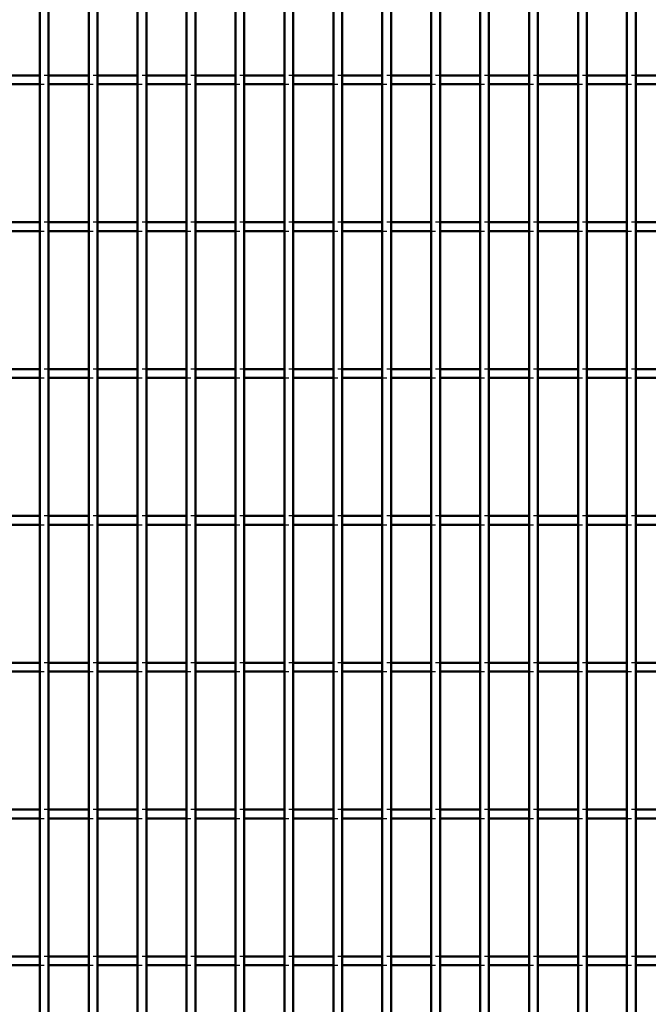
# Model space of a CAD drawing. Header units: millimetres. Extents: x -746 to 505, y -500 to 878.
# Tile 10 of 24: x -172 to -29, y -276 to -53. Entities that reach past the tile are written whole.
import ezdxf

# ---------------------------------------------------------------- set-up
doc = ezdxf.new("R2010")
doc.units = ezdxf.units.MM
doc.linetypes.add('Dashed', pattern=[2, 1, -1])
doc.layers.add('AM_0', color=7, linetype='Continuous', lineweight=50)
doc.layers.add('AM_9', color=6, linetype='Dashed', lineweight=25)

# ---------------------------------------------------------------- blocks, each defined once
blk = doc.blocks.new('23_v0n9x8qpa06clcdmg9n44ebll________0_in_LPP230331121180010003500_4')
at = {"layer": 'AM_0'}
for p, q in [((-167.65, -498), (-167.65, 498)), ((-165.65, -498), (-165.65, 498))]:
    blk.add_line(p, q, dxfattribs=at)
blk = doc.blocks.new('24_1bwao8zj2kqlcmgeh3zmcl37b________0_in_LPP230331121180010003500_4')
at = {"layer": 'AM_0'}
for p, q in [((-156.54, -498), (-156.54, 498)), ((-154.54, -498), (-154.54, 498))]:
    blk.add_line(p, q, dxfattribs=at)
blk = doc.blocks.new('25_7muuj0tbkk9f8rujmjm9auu7i________0_in_LPP230331121180010003500_4')
at = {"layer": 'AM_0'}
for p, q in [((-145.43, -498), (-145.43, 498)), ((-143.43, -498), (-143.43, 498))]:
    blk.add_line(p, q, dxfattribs=at)
blk = doc.blocks.new('26_4fnzrtdd60jr88z5jassbxpzv________0_in_LPP230331121180010003500_4')
at = {"layer": 'AM_0'}
for p, q in [((-134.32, -498), (-134.32, 498)), ((-132.32, -498), (-132.32, 498))]:
    blk.add_line(p, q, dxfattribs=at)
blk = doc.blocks.new('27_vs22tih1j0gx5x04h0cqyf1xf________0_in_LPP230331121180010003500_4')
at = {"layer": 'AM_0'}
for p, q in [((-123.21, -498), (-123.21, 498)), ((-121.21, -498), (-121.21, 498))]:
    blk.add_line(p, q, dxfattribs=at)
blk = doc.blocks.new('28_lbj67ry48nq4a3ehnerg44g0m________0_in_LPP230331121180010003500_4')
at = {"layer": 'AM_0'}
for p, q in [((-112.1, -498), (-112.1, 498)), ((-110.1, -498), (-110.1, 498))]:
    blk.add_line(p, q, dxfattribs=at)
blk = doc.blocks.new('29_kxx4i3z6i8zof6lyngwjlu8zl________0_in_LPP230331121180010003500_4')
at = {"layer": 'AM_0'}
for p, q in [((-100.99, -498), (-100.99, 498)), ((-98.99, -498), (-98.99, 498))]:
    blk.add_line(p, q, dxfattribs=at)
blk = doc.blocks.new('30_q0zhbcdd8n38w566ro5imb1xc________0_in_LPP230331121180010003500_4')
at = {"layer": 'AM_0'}
for p, q in [((-89.88, -498), (-89.88, 498)), ((-87.88, -498), (-87.88, 498))]:
    blk.add_line(p, q, dxfattribs=at)
blk = doc.blocks.new('31_9wcpzikfh83u4029havznbcnu________0_in_LPP230331121180010003500_4')
at = {"layer": 'AM_0'}
for p, q in [((-78.77, -498), (-78.77, 498)), ((-76.77, -498), (-76.77, 498))]:
    blk.add_line(p, q, dxfattribs=at)
blk = doc.blocks.new('32_rld2lbol77ykbjkc0pcma8qyz________0_in_LPP230331121180010003500_4')
at = {"layer": 'AM_0'}
for p, q in [((-67.66, -498), (-67.66, 498)), ((-65.66, -498), (-65.66, 498))]:
    blk.add_line(p, q, dxfattribs=at)
blk = doc.blocks.new('33_1wzlkf6uu0fgy48qv33m6u32i________0_in_LPP230331121180010003500_4')
at = {"layer": 'AM_0'}
for p, q in [((-56.55, -498), (-56.55, 498)), ((-54.55, -498), (-54.55, 498))]:
    blk.add_line(p, q, dxfattribs=at)
blk = doc.blocks.new('34_jeb3ey634h5ninh3o4rdz4hho________0_in_LPP230331121180010003500_4')
at = {"layer": 'AM_0'}
for p, q in [((-45.44, -498), (-45.44, 498)), ((-43.44, -498), (-43.44, 498))]:
    blk.add_line(p, q, dxfattribs=at)
blk = doc.blocks.new('35_kuzfzbfe6locnkoanh2wbldip________0_in_LPP230331121180010003500_4')
at = {"layer": 'AM_0'}
for p, q in [((-34.33, -498), (-34.33, 498)), ((-32.33, -498), (-32.33, 498))]:
    blk.add_line(p, q, dxfattribs=at)
blk = doc.blocks.new('81_i5s9ajay4qd184yh0ta9qx9jm________0_in_LPP230331121180010003500_4')
at = {"layer": 'AM_0'}
for p, q in [((-167.65, -265.64), (-176.76, -265.64)), ((-167.65, -265.64), (-167.65, -267.64)), ((-165.65, -267.64), (-165.65, -265.64)), ((-156.54, -265.64), (-165.65, -265.64)), ((-156.54, -265.64), (-156.54, -267.64)), ((-145.43, -265.64), (-154.54, -265.64)), ((-154.54, -267.64), (-154.54, -265.64)), ((-145.43, -265.64), (-145.43, -267.64)), ((-134.32, -265.64), (-143.43, -265.64)), ((-143.43, -267.64), (-143.43, -265.64)), ((-134.32, -265.64), (-134.32, -267.64)), ((-123.21, -265.64), (-132.32, -265.64)), ((-132.32, -267.64), (-132.32, -265.64)), ((-123.21, -265.64), (-123.21, -267.64)), ((-112.1, -265.64), (-121.21, -265.64)), ((-121.21, -267.64), (-121.21, -265.64)), ((-112.1, -265.64), (-112.1, -267.64)), ((-100.99, -265.64), (-110.1, -265.64)), ((-110.1, -267.64), (-110.1, -265.64)), ((-100.99, -265.64), (-100.99, -267.64)), ((-98.99, -267.64), (-98.99, -265.64)), ((-89.88, -265.64), (-98.99, -265.64)), ((-89.88, -265.64), (-89.88, -267.64)), ((-78.77, -265.64), (-87.88, -265.64)), ((-87.88, -267.64), (-87.88, -265.64)), ((-78.77, -265.64), (-78.77, -267.64)), ((-67.66, -265.64), (-76.77, -265.64)), ((-76.77, -267.64), (-76.77, -265.64)), ((-67.66, -265.64), (-67.66, -267.64)), ((-56.55, -265.64), (-65.66, -265.64)), ((-65.66, -267.64), (-65.66, -265.64)), ((-56.55, -265.64), (-56.55, -267.64)), ((-45.44, -265.64), (-54.55, -265.64)), ((-54.55, -267.64), (-54.55, -265.64)), ((-45.44, -265.64), (-45.44, -267.64)), ((-34.33, -265.64), (-43.44, -265.64)), ((-43.44, -267.64), (-43.44, -265.64)), ((-34.33, -265.64), (-34.33, -267.64)), ((-32.33, -267.64), (-32.33, -265.64)), ((-23.22, -265.64), (-32.33, -265.64)), ((-167.65, -267.64), (-176.76, -267.64)), ((-156.54, -267.64), (-165.65, -267.64)), ((-145.43, -267.64), (-154.54, -267.64)), ((-134.32, -267.64), (-143.43, -267.64)), ((-123.21, -267.64), (-132.32, -267.64)), ((-112.1, -267.64), (-121.21, -267.64)), ((-100.99, -267.64), (-110.1, -267.64)), ((-89.88, -267.64), (-98.99, -267.64)), ((-78.77, -267.64), (-87.88, -267.64)), ((-67.66, -267.64), (-76.77, -267.64)), ((-56.55, -267.64), (-65.66, -267.64)), ((-45.44, -267.64), (-54.55, -267.64)), ((-34.33, -267.64), (-43.44, -267.64)), ((-23.22, -267.64), (-32.33, -267.64))]:
    blk.add_line(p, q, dxfattribs=at)
at = {"layer": 'AM_9'}
for p, q in [((-165.65, -265.64), (-167.65, -265.64)), ((-154.54, -265.64), (-156.54, -265.64)), ((-143.43, -265.64), (-145.43, -265.64)), ((-132.32, -265.64), (-134.32, -265.64)), ((-121.21, -265.64), (-123.21, -265.64)), ((-110.1, -265.64), (-112.1, -265.64)), ((-98.99, -265.64), (-100.99, -265.64)), ((-87.88, -265.64), (-89.88, -265.64)), ((-76.77, -265.64), (-78.77, -265.64)), ((-65.66, -265.64), (-67.66, -265.64)), ((-54.55, -265.64), (-56.55, -265.64)), ((-43.44, -265.64), (-45.44, -265.64)), ((-32.33, -265.64), (-34.33, -265.64)), ((-167.65, -267.64), (-165.65, -267.64)), ((-156.54, -267.64), (-154.54, -267.64)), ((-145.43, -267.64), (-143.43, -267.64)), ((-134.32, -267.64), (-132.32, -267.64)), ((-123.21, -267.64), (-121.21, -267.64)), ((-112.1, -267.64), (-110.1, -267.64)), ((-100.99, -267.64), (-98.99, -267.64)), ((-89.88, -267.64), (-87.88, -267.64)), ((-78.77, -267.64), (-76.77, -267.64)), ((-67.66, -267.64), (-65.66, -267.64)), ((-56.55, -267.64), (-54.55, -267.64)), ((-45.44, -267.64), (-43.44, -267.64)), ((-34.33, -267.64), (-32.33, -267.64))]:
    blk.add_line(p, q, dxfattribs=at)
blk = doc.blocks.new('82_jt78zbs4c4e8we8l12jclx97d________0_in_LPP230331121180010003500_4')
at = {"layer": 'AM_0'}
for p, q in [((-167.65, -232.31), (-176.76, -232.31)), ((-167.65, -232.31), (-167.65, -234.31)), ((-165.65, -234.31), (-165.65, -232.31)), ((-156.54, -232.31), (-165.65, -232.31)), ((-156.54, -232.31), (-156.54, -234.31)), ((-145.43, -232.31), (-154.54, -232.31)), ((-154.54, -234.31), (-154.54, -232.31)), ((-145.43, -232.31), (-145.43, -234.31)), ((-134.32, -232.31), (-143.43, -232.31)), ((-143.43, -234.31), (-143.43, -232.31)), ((-134.32, -232.31), (-134.32, -234.31)), ((-123.21, -232.31), (-132.32, -232.31)), ((-132.32, -234.31), (-132.32, -232.31)), ((-123.21, -232.31), (-123.21, -234.31)), ((-112.1, -232.31), (-121.21, -232.31)), ((-121.21, -234.31), (-121.21, -232.31)), ((-112.1, -232.31), (-112.1, -234.31)), ((-100.99, -232.31), (-110.1, -232.31)), ((-110.1, -234.31), (-110.1, -232.31)), ((-100.99, -232.31), (-100.99, -234.31)), ((-98.99, -234.31), (-98.99, -232.31)), ((-89.88, -232.31), (-98.99, -232.31)), ((-89.88, -232.31), (-89.88, -234.31)), ((-78.77, -232.31), (-87.88, -232.31)), ((-87.88, -234.31), (-87.88, -232.31)), ((-78.77, -232.31), (-78.77, -234.31)), ((-67.66, -232.31), (-76.77, -232.31)), ((-76.77, -234.31), (-76.77, -232.31)), ((-67.66, -232.31), (-67.66, -234.31)), ((-56.55, -232.31), (-65.66, -232.31)), ((-65.66, -234.31), (-65.66, -232.31)), ((-56.55, -232.31), (-56.55, -234.31)), ((-45.44, -232.31), (-54.55, -232.31)), ((-54.55, -234.31), (-54.55, -232.31)), ((-45.44, -232.31), (-45.44, -234.31)), ((-34.33, -232.31), (-43.44, -232.31)), ((-43.44, -234.31), (-43.44, -232.31)), ((-34.33, -232.31), (-34.33, -234.31)), ((-32.33, -234.31), (-32.33, -232.31)), ((-23.22, -232.31), (-32.33, -232.31)), ((-167.65, -234.31), (-176.76, -234.31)), ((-156.54, -234.31), (-165.65, -234.31)), ((-145.43, -234.31), (-154.54, -234.31)), ((-134.32, -234.31), (-143.43, -234.31)), ((-123.21, -234.31), (-132.32, -234.31)), ((-112.1, -234.31), (-121.21, -234.31)), ((-100.99, -234.31), (-110.1, -234.31)), ((-89.88, -234.31), (-98.99, -234.31)), ((-78.77, -234.31), (-87.88, -234.31)), ((-67.66, -234.31), (-76.77, -234.31)), ((-56.55, -234.31), (-65.66, -234.31)), ((-45.44, -234.31), (-54.55, -234.31)), ((-34.33, -234.31), (-43.44, -234.31)), ((-23.22, -234.31), (-32.33, -234.31))]:
    blk.add_line(p, q, dxfattribs=at)
at = {"layer": 'AM_9'}
for p, q in [((-165.65, -232.31), (-167.65, -232.31)), ((-154.54, -232.31), (-156.54, -232.31)), ((-143.43, -232.31), (-145.43, -232.31)), ((-132.32, -232.31), (-134.32, -232.31)), ((-121.21, -232.31), (-123.21, -232.31)), ((-110.1, -232.31), (-112.1, -232.31)), ((-98.99, -232.31), (-100.99, -232.31)), ((-87.88, -232.31), (-89.88, -232.31)), ((-76.77, -232.31), (-78.77, -232.31)), ((-65.66, -232.31), (-67.66, -232.31)), ((-54.55, -232.31), (-56.55, -232.31)), ((-43.44, -232.31), (-45.44, -232.31)), ((-32.33, -232.31), (-34.33, -232.31)), ((-167.65, -234.31), (-165.65, -234.31)), ((-156.54, -234.31), (-154.54, -234.31)), ((-145.43, -234.31), (-143.43, -234.31)), ((-134.32, -234.31), (-132.32, -234.31)), ((-123.21, -234.31), (-121.21, -234.31)), ((-112.1, -234.31), (-110.1, -234.31)), ((-100.99, -234.31), (-98.99, -234.31)), ((-89.88, -234.31), (-87.88, -234.31)), ((-78.77, -234.31), (-76.77, -234.31)), ((-67.66, -234.31), (-65.66, -234.31)), ((-56.55, -234.31), (-54.55, -234.31)), ((-45.44, -234.31), (-43.44, -234.31)), ((-34.33, -234.31), (-32.33, -234.31))]:
    blk.add_line(p, q, dxfattribs=at)
blk = doc.blocks.new('83_ywjlkkucbtpls99j4dw7p4hic________0_in_LPP230331121180010003500_4')
at = {"layer": 'AM_0'}
for p, q in [((-167.65, -198.98), (-176.76, -198.98)), ((-167.65, -200.98), (-176.76, -200.98)), ((-167.65, -198.98), (-167.65, -200.98)), ((-165.65, -200.98), (-165.65, -198.98)), ((-156.54, -198.98), (-165.65, -198.98)), ((-156.54, -200.98), (-165.65, -200.98)), ((-156.54, -198.98), (-156.54, -200.98)), ((-145.43, -198.98), (-154.54, -198.98)), ((-154.54, -200.98), (-154.54, -198.98)), ((-145.43, -200.98), (-154.54, -200.98)), ((-145.43, -198.98), (-145.43, -200.98)), ((-134.32, -198.98), (-143.43, -198.98)), ((-143.43, -200.98), (-143.43, -198.98)), ((-134.32, -200.98), (-143.43, -200.98)), ((-134.32, -198.98), (-134.32, -200.98)), ((-123.21, -198.98), (-132.32, -198.98)), ((-132.32, -200.98), (-132.32, -198.98)), ((-123.21, -200.98), (-132.32, -200.98)), ((-123.21, -198.98), (-123.21, -200.98)), ((-112.1, -198.98), (-121.21, -198.98)), ((-121.21, -200.98), (-121.21, -198.98)), ((-112.1, -200.98), (-121.21, -200.98)), ((-112.1, -198.98), (-112.1, -200.98)), ((-100.99, -198.98), (-110.1, -198.98)), ((-110.1, -200.98), (-110.1, -198.98)), ((-100.99, -200.98), (-110.1, -200.98)), ((-100.99, -198.98), (-100.99, -200.98)), ((-98.99, -200.98), (-98.99, -198.98)), ((-89.88, -198.98), (-98.99, -198.98)), ((-89.88, -200.98), (-98.99, -200.98)), ((-89.88, -198.98), (-89.88, -200.98)), ((-78.77, -198.98), (-87.88, -198.98)), ((-87.88, -200.98), (-87.88, -198.98)), ((-78.77, -200.98), (-87.88, -200.98)), ((-78.77, -198.98), (-78.77, -200.98)), ((-67.66, -198.98), (-76.77, -198.98)), ((-76.77, -200.98), (-76.77, -198.98)), ((-67.66, -200.98), (-76.77, -200.98)), ((-67.66, -198.98), (-67.66, -200.98)), ((-56.55, -198.98), (-65.66, -198.98)), ((-65.66, -200.98), (-65.66, -198.98)), ((-56.55, -200.98), (-65.66, -200.98)), ((-56.55, -198.98), (-56.55, -200.98)), ((-45.44, -198.98), (-54.55, -198.98)), ((-54.55, -200.98), (-54.55, -198.98)), ((-45.44, -200.98), (-54.55, -200.98)), ((-45.44, -198.98), (-45.44, -200.98)), ((-34.33, -198.98), (-43.44, -198.98)), ((-43.44, -200.98), (-43.44, -198.98)), ((-34.33, -200.98), (-43.44, -200.98)), ((-34.33, -198.98), (-34.33, -200.98)), ((-32.33, -200.98), (-32.33, -198.98)), ((-23.22, -198.98), (-32.33, -198.98)), ((-23.22, -200.98), (-32.33, -200.98))]:
    blk.add_line(p, q, dxfattribs=at)
at = {"layer": 'AM_9'}
for p, q in [((-165.65, -198.98), (-167.65, -198.98)), ((-167.65, -200.98), (-165.65, -200.98)), ((-154.54, -198.98), (-156.54, -198.98)), ((-156.54, -200.98), (-154.54, -200.98)), ((-143.43, -198.98), (-145.43, -198.98)), ((-145.43, -200.98), (-143.43, -200.98)), ((-132.32, -198.98), (-134.32, -198.98)), ((-134.32, -200.98), (-132.32, -200.98)), ((-121.21, -198.98), (-123.21, -198.98)), ((-123.21, -200.98), (-121.21, -200.98)), ((-110.1, -198.98), (-112.1, -198.98)), ((-112.1, -200.98), (-110.1, -200.98)), ((-98.99, -198.98), (-100.99, -198.98)), ((-100.99, -200.98), (-98.99, -200.98)), ((-87.88, -198.98), (-89.88, -198.98)), ((-89.88, -200.98), (-87.88, -200.98)), ((-76.77, -198.98), (-78.77, -198.98)), ((-78.77, -200.98), (-76.77, -200.98)), ((-65.66, -198.98), (-67.66, -198.98)), ((-67.66, -200.98), (-65.66, -200.98)), ((-54.55, -198.98), (-56.55, -198.98)), ((-56.55, -200.98), (-54.55, -200.98)), ((-43.44, -198.98), (-45.44, -198.98)), ((-45.44, -200.98), (-43.44, -200.98)), ((-32.33, -198.98), (-34.33, -198.98)), ((-34.33, -200.98), (-32.33, -200.98))]:
    blk.add_line(p, q, dxfattribs=at)
blk = doc.blocks.new('84_zr5cpbb8suwfgwdrm93rgauce________0_in_LPP230331121180010003500_4')
at = {"layer": 'AM_0'}
for p, q in [((-167.65, -165.65), (-176.76, -165.65)), ((-167.65, -165.65), (-167.65, -167.65)), ((-165.65, -167.65), (-165.65, -165.65)), ((-156.54, -165.65), (-165.65, -165.65)), ((-156.54, -165.65), (-156.54, -167.65)), ((-145.43, -165.65), (-154.54, -165.65)), ((-154.54, -167.65), (-154.54, -165.65)), ((-145.43, -165.65), (-145.43, -167.65)), ((-134.32, -165.65), (-143.43, -165.65)), ((-143.43, -167.65), (-143.43, -165.65)), ((-134.32, -165.65), (-134.32, -167.65)), ((-123.21, -165.65), (-132.32, -165.65)), ((-132.32, -167.65), (-132.32, -165.65)), ((-123.21, -165.65), (-123.21, -167.65)), ((-112.1, -165.65), (-121.21, -165.65)), ((-121.21, -167.65), (-121.21, -165.65)), ((-112.1, -165.65), (-112.1, -167.65)), ((-100.99, -165.65), (-110.1, -165.65)), ((-110.1, -167.65), (-110.1, -165.65)), ((-100.99, -165.65), (-100.99, -167.65)), ((-98.99, -167.65), (-98.99, -165.65)), ((-89.88, -165.65), (-98.99, -165.65)), ((-89.88, -165.65), (-89.88, -167.65)), ((-78.77, -165.65), (-87.88, -165.65)), ((-87.88, -167.65), (-87.88, -165.65)), ((-78.77, -165.65), (-78.77, -167.65)), ((-67.66, -165.65), (-76.77, -165.65)), ((-76.77, -167.65), (-76.77, -165.65)), ((-67.66, -165.65), (-67.66, -167.65)), ((-56.55, -165.65), (-65.66, -165.65)), ((-65.66, -167.65), (-65.66, -165.65)), ((-56.55, -165.65), (-56.55, -167.65)), ((-45.44, -165.65), (-54.55, -165.65)), ((-54.55, -167.65), (-54.55, -165.65)), ((-45.44, -165.65), (-45.44, -167.65)), ((-34.33, -165.65), (-43.44, -165.65)), ((-43.44, -167.65), (-43.44, -165.65)), ((-34.33, -165.65), (-34.33, -167.65)), ((-32.33, -167.65), (-32.33, -165.65)), ((-23.22, -165.65), (-32.33, -165.65)), ((-167.65, -167.65), (-176.76, -167.65)), ((-156.54, -167.65), (-165.65, -167.65)), ((-145.43, -167.65), (-154.54, -167.65)), ((-134.32, -167.65), (-143.43, -167.65)), ((-123.21, -167.65), (-132.32, -167.65)), ((-112.1, -167.65), (-121.21, -167.65)), ((-100.99, -167.65), (-110.1, -167.65)), ((-89.88, -167.65), (-98.99, -167.65)), ((-78.77, -167.65), (-87.88, -167.65)), ((-67.66, -167.65), (-76.77, -167.65)), ((-56.55, -167.65), (-65.66, -167.65)), ((-45.44, -167.65), (-54.55, -167.65)), ((-34.33, -167.65), (-43.44, -167.65)), ((-23.22, -167.65), (-32.33, -167.65))]:
    blk.add_line(p, q, dxfattribs=at)
at = {"layer": 'AM_9'}
for p, q in [((-165.65, -165.65), (-167.65, -165.65)), ((-154.54, -165.65), (-156.54, -165.65)), ((-143.43, -165.65), (-145.43, -165.65)), ((-132.32, -165.65), (-134.32, -165.65)), ((-121.21, -165.65), (-123.21, -165.65)), ((-110.1, -165.65), (-112.1, -165.65)), ((-98.99, -165.65), (-100.99, -165.65)), ((-87.88, -165.65), (-89.88, -165.65)), ((-76.77, -165.65), (-78.77, -165.65)), ((-65.66, -165.65), (-67.66, -165.65)), ((-54.55, -165.65), (-56.55, -165.65)), ((-43.44, -165.65), (-45.44, -165.65)), ((-32.33, -165.65), (-34.33, -165.65)), ((-167.65, -167.65), (-165.65, -167.65)), ((-156.54, -167.65), (-154.54, -167.65)), ((-145.43, -167.65), (-143.43, -167.65)), ((-134.32, -167.65), (-132.32, -167.65)), ((-123.21, -167.65), (-121.21, -167.65)), ((-112.1, -167.65), (-110.1, -167.65)), ((-100.99, -167.65), (-98.99, -167.65)), ((-89.88, -167.65), (-87.88, -167.65)), ((-78.77, -167.65), (-76.77, -167.65)), ((-67.66, -167.65), (-65.66, -167.65)), ((-56.55, -167.65), (-54.55, -167.65)), ((-45.44, -167.65), (-43.44, -167.65)), ((-34.33, -167.65), (-32.33, -167.65))]:
    blk.add_line(p, q, dxfattribs=at)
blk = doc.blocks.new('85_kl2ccphfnyowjjb2t21wwljdp________0_in_LPP230331121180010003500_4')
at = {"layer": 'AM_0'}
for p, q in [((-167.65, -132.32), (-176.76, -132.32)), ((-167.65, -132.32), (-167.65, -134.32)), ((-165.65, -134.32), (-165.65, -132.32)), ((-156.54, -132.32), (-165.65, -132.32)), ((-156.54, -132.32), (-156.54, -134.32)), ((-145.43, -132.32), (-154.54, -132.32)), ((-154.54, -134.32), (-154.54, -132.32)), ((-145.43, -132.32), (-145.43, -134.32)), ((-134.32, -132.32), (-143.43, -132.32)), ((-143.43, -134.32), (-143.43, -132.32)), ((-134.32, -132.32), (-134.32, -134.32)), ((-123.21, -132.32), (-132.32, -132.32)), ((-132.32, -134.32), (-132.32, -132.32)), ((-123.21, -132.32), (-123.21, -134.32)), ((-112.1, -132.32), (-121.21, -132.32)), ((-121.21, -134.32), (-121.21, -132.32)), ((-112.1, -132.32), (-112.1, -134.32)), ((-100.99, -132.32), (-110.1, -132.32)), ((-110.1, -134.32), (-110.1, -132.32)), ((-100.99, -132.32), (-100.99, -134.32)), ((-98.99, -134.32), (-98.99, -132.32)), ((-89.88, -132.32), (-98.99, -132.32)), ((-89.88, -132.32), (-89.88, -134.32)), ((-78.77, -132.32), (-87.88, -132.32)), ((-87.88, -134.32), (-87.88, -132.32)), ((-78.77, -132.32), (-78.77, -134.32)), ((-67.66, -132.32), (-76.77, -132.32)), ((-76.77, -134.32), (-76.77, -132.32)), ((-67.66, -132.32), (-67.66, -134.32)), ((-56.55, -132.32), (-65.66, -132.32)), ((-65.66, -134.32), (-65.66, -132.32)), ((-56.55, -132.32), (-56.55, -134.32)), ((-45.44, -132.32), (-54.55, -132.32)), ((-54.55, -134.32), (-54.55, -132.32)), ((-45.44, -132.32), (-45.44, -134.32)), ((-34.33, -132.32), (-43.44, -132.32)), ((-43.44, -134.32), (-43.44, -132.32)), ((-34.33, -132.32), (-34.33, -134.32)), ((-32.33, -134.32), (-32.33, -132.32)), ((-23.22, -132.32), (-32.33, -132.32)), ((-167.65, -134.32), (-176.76, -134.32)), ((-156.54, -134.32), (-165.65, -134.32)), ((-145.43, -134.32), (-154.54, -134.32)), ((-134.32, -134.32), (-143.43, -134.32)), ((-123.21, -134.32), (-132.32, -134.32)), ((-112.1, -134.32), (-121.21, -134.32)), ((-100.99, -134.32), (-110.1, -134.32)), ((-89.88, -134.32), (-98.99, -134.32)), ((-78.77, -134.32), (-87.88, -134.32)), ((-67.66, -134.32), (-76.77, -134.32)), ((-56.55, -134.32), (-65.66, -134.32)), ((-45.44, -134.32), (-54.55, -134.32)), ((-34.33, -134.32), (-43.44, -134.32)), ((-23.22, -134.32), (-32.33, -134.32))]:
    blk.add_line(p, q, dxfattribs=at)
at = {"layer": 'AM_9'}
for p, q in [((-165.65, -132.32), (-167.65, -132.32)), ((-154.54, -132.32), (-156.54, -132.32)), ((-143.43, -132.32), (-145.43, -132.32)), ((-132.32, -132.32), (-134.32, -132.32)), ((-121.21, -132.32), (-123.21, -132.32)), ((-110.1, -132.32), (-112.1, -132.32)), ((-98.99, -132.32), (-100.99, -132.32)), ((-87.88, -132.32), (-89.88, -132.32)), ((-76.77, -132.32), (-78.77, -132.32)), ((-65.66, -132.32), (-67.66, -132.32)), ((-54.55, -132.32), (-56.55, -132.32)), ((-43.44, -132.32), (-45.44, -132.32)), ((-32.33, -132.32), (-34.33, -132.32)), ((-167.65, -134.32), (-165.65, -134.32)), ((-156.54, -134.32), (-154.54, -134.32)), ((-145.43, -134.32), (-143.43, -134.32)), ((-134.32, -134.32), (-132.32, -134.32)), ((-123.21, -134.32), (-121.21, -134.32)), ((-112.1, -134.32), (-110.1, -134.32)), ((-100.99, -134.32), (-98.99, -134.32)), ((-89.88, -134.32), (-87.88, -134.32)), ((-78.77, -134.32), (-76.77, -134.32)), ((-67.66, -134.32), (-65.66, -134.32)), ((-56.55, -134.32), (-54.55, -134.32)), ((-45.44, -134.32), (-43.44, -134.32)), ((-34.33, -134.32), (-32.33, -134.32))]:
    blk.add_line(p, q, dxfattribs=at)
blk = doc.blocks.new('86_pbml2036rlc25nvr7zbvcmafk________0_in_LPP230331121180010003500_4')
at = {"layer": 'AM_0'}
for p, q in [((-167.65, -98.99), (-176.76, -98.99)), ((-167.65, -98.99), (-167.65, -100.99)), ((-165.65, -100.99), (-165.65, -98.99)), ((-156.54, -98.99), (-165.65, -98.99)), ((-156.54, -98.99), (-156.54, -100.99)), ((-145.43, -98.99), (-154.54, -98.99)), ((-154.54, -100.99), (-154.54, -98.99)), ((-145.43, -98.99), (-145.43, -100.99)), ((-134.32, -98.99), (-143.43, -98.99)), ((-143.43, -100.99), (-143.43, -98.99)), ((-134.32, -98.99), (-134.32, -100.99)), ((-123.21, -98.99), (-132.32, -98.99)), ((-132.32, -100.99), (-132.32, -98.99)), ((-123.21, -98.99), (-123.21, -100.99)), ((-112.1, -98.99), (-121.21, -98.99)), ((-121.21, -100.99), (-121.21, -98.99)), ((-112.1, -98.99), (-112.1, -100.99)), ((-100.99, -98.99), (-110.1, -98.99)), ((-110.1, -100.99), (-110.1, -98.99)), ((-100.99, -98.99), (-100.99, -100.99)), ((-98.99, -100.99), (-98.99, -98.99)), ((-89.88, -98.99), (-98.99, -98.99)), ((-89.88, -98.99), (-89.88, -100.99)), ((-78.77, -98.99), (-87.88, -98.99)), ((-87.88, -100.99), (-87.88, -98.99)), ((-78.77, -98.99), (-78.77, -100.99)), ((-67.66, -98.99), (-76.77, -98.99)), ((-76.77, -100.99), (-76.77, -98.99)), ((-67.66, -98.99), (-67.66, -100.99)), ((-56.55, -98.99), (-65.66, -98.99)), ((-65.66, -100.99), (-65.66, -98.99)), ((-56.55, -98.99), (-56.55, -100.99)), ((-45.44, -98.99), (-54.55, -98.99)), ((-54.55, -100.99), (-54.55, -98.99)), ((-45.44, -98.99), (-45.44, -100.99)), ((-34.33, -98.99), (-43.44, -98.99)), ((-43.44, -100.99), (-43.44, -98.99)), ((-34.33, -98.99), (-34.33, -100.99)), ((-32.33, -100.99), (-32.33, -98.99)), ((-23.22, -98.99), (-32.33, -98.99)), ((-167.65, -100.99), (-176.76, -100.99)), ((-156.54, -100.99), (-165.65, -100.99)), ((-145.43, -100.99), (-154.54, -100.99)), ((-134.32, -100.99), (-143.43, -100.99)), ((-123.21, -100.99), (-132.32, -100.99)), ((-112.1, -100.99), (-121.21, -100.99)), ((-100.99, -100.99), (-110.1, -100.99)), ((-89.88, -100.99), (-98.99, -100.99)), ((-78.77, -100.99), (-87.88, -100.99)), ((-67.66, -100.99), (-76.77, -100.99)), ((-56.55, -100.99), (-65.66, -100.99)), ((-45.44, -100.99), (-54.55, -100.99)), ((-34.33, -100.99), (-43.44, -100.99)), ((-23.22, -100.99), (-32.33, -100.99))]:
    blk.add_line(p, q, dxfattribs=at)
at = {"layer": 'AM_9'}
for p, q in [((-165.65, -98.99), (-167.65, -98.99)), ((-154.54, -98.99), (-156.54, -98.99)), ((-143.43, -98.99), (-145.43, -98.99)), ((-132.32, -98.99), (-134.32, -98.99)), ((-121.21, -98.99), (-123.21, -98.99)), ((-110.1, -98.99), (-112.1, -98.99)), ((-98.99, -98.99), (-100.99, -98.99)), ((-87.88, -98.99), (-89.88, -98.99)), ((-76.77, -98.99), (-78.77, -98.99)), ((-65.66, -98.99), (-67.66, -98.99)), ((-54.55, -98.99), (-56.55, -98.99)), ((-43.44, -98.99), (-45.44, -98.99)), ((-32.33, -98.99), (-34.33, -98.99)), ((-167.65, -100.99), (-165.65, -100.99)), ((-156.54, -100.99), (-154.54, -100.99)), ((-145.43, -100.99), (-143.43, -100.99)), ((-134.32, -100.99), (-132.32, -100.99)), ((-123.21, -100.99), (-121.21, -100.99)), ((-112.1, -100.99), (-110.1, -100.99)), ((-100.99, -100.99), (-98.99, -100.99)), ((-89.88, -100.99), (-87.88, -100.99)), ((-78.77, -100.99), (-76.77, -100.99)), ((-67.66, -100.99), (-65.66, -100.99)), ((-56.55, -100.99), (-54.55, -100.99)), ((-45.44, -100.99), (-43.44, -100.99)), ((-34.33, -100.99), (-32.33, -100.99))]:
    blk.add_line(p, q, dxfattribs=at)
blk = doc.blocks.new('87_2uanjsomuw4tm9dxq0wqlgwjn________0_in_LPP230331121180010003500_4')
at = {"layer": 'AM_0'}
for p, q in [((-167.65, -65.66), (-176.76, -65.66)), ((-167.65, -65.66), (-167.65, -67.66)), ((-165.65, -67.66), (-165.65, -65.66)), ((-156.54, -65.66), (-165.65, -65.66)), ((-156.54, -65.66), (-156.54, -67.66)), ((-145.43, -65.66), (-154.54, -65.66)), ((-154.54, -67.66), (-154.54, -65.66)), ((-145.43, -65.66), (-145.43, -67.66)), ((-134.32, -65.66), (-143.43, -65.66)), ((-143.43, -67.66), (-143.43, -65.66)), ((-134.32, -65.66), (-134.32, -67.66)), ((-123.21, -65.66), (-132.32, -65.66)), ((-132.32, -67.66), (-132.32, -65.66)), ((-123.21, -65.66), (-123.21, -67.66)), ((-112.1, -65.66), (-121.21, -65.66)), ((-121.21, -67.66), (-121.21, -65.66)), ((-112.1, -65.66), (-112.1, -67.66)), ((-100.99, -65.66), (-110.1, -65.66)), ((-110.1, -67.66), (-110.1, -65.66)), ((-100.99, -65.66), (-100.99, -67.66)), ((-98.99, -67.66), (-98.99, -65.66)), ((-89.88, -65.66), (-98.99, -65.66)), ((-89.88, -65.66), (-89.88, -67.66)), ((-78.77, -65.66), (-87.88, -65.66)), ((-87.88, -67.66), (-87.88, -65.66)), ((-78.77, -65.66), (-78.77, -67.66)), ((-67.66, -65.66), (-76.77, -65.66)), ((-76.77, -67.66), (-76.77, -65.66)), ((-67.66, -65.66), (-67.66, -67.66)), ((-56.55, -65.66), (-65.66, -65.66)), ((-65.66, -67.66), (-65.66, -65.66)), ((-56.55, -65.66), (-56.55, -67.66)), ((-45.44, -65.66), (-54.55, -65.66)), ((-54.55, -67.66), (-54.55, -65.66)), ((-45.44, -65.66), (-45.44, -67.66)), ((-34.33, -65.66), (-43.44, -65.66)), ((-43.44, -67.66), (-43.44, -65.66)), ((-34.33, -65.66), (-34.33, -67.66)), ((-32.33, -67.66), (-32.33, -65.66)), ((-23.22, -65.66), (-32.33, -65.66)), ((-167.65, -67.66), (-176.76, -67.66)), ((-156.54, -67.66), (-165.65, -67.66)), ((-145.43, -67.66), (-154.54, -67.66)), ((-134.32, -67.66), (-143.43, -67.66)), ((-123.21, -67.66), (-132.32, -67.66)), ((-112.1, -67.66), (-121.21, -67.66)), ((-100.99, -67.66), (-110.1, -67.66)), ((-89.88, -67.66), (-98.99, -67.66)), ((-78.77, -67.66), (-87.88, -67.66)), ((-67.66, -67.66), (-76.77, -67.66)), ((-56.55, -67.66), (-65.66, -67.66)), ((-45.44, -67.66), (-54.55, -67.66)), ((-34.33, -67.66), (-43.44, -67.66)), ((-23.22, -67.66), (-32.33, -67.66))]:
    blk.add_line(p, q, dxfattribs=at)
at = {"layer": 'AM_9'}
for p, q in [((-165.65, -65.66), (-167.65, -65.66)), ((-154.54, -65.66), (-156.54, -65.66)), ((-143.43, -65.66), (-145.43, -65.66)), ((-132.32, -65.66), (-134.32, -65.66)), ((-121.21, -65.66), (-123.21, -65.66)), ((-110.1, -65.66), (-112.1, -65.66)), ((-98.99, -65.66), (-100.99, -65.66)), ((-87.88, -65.66), (-89.88, -65.66)), ((-76.77, -65.66), (-78.77, -65.66)), ((-65.66, -65.66), (-67.66, -65.66)), ((-54.55, -65.66), (-56.55, -65.66)), ((-43.44, -65.66), (-45.44, -65.66)), ((-32.33, -65.66), (-34.33, -65.66)), ((-167.65, -67.66), (-165.65, -67.66)), ((-156.54, -67.66), (-154.54, -67.66)), ((-145.43, -67.66), (-143.43, -67.66)), ((-134.32, -67.66), (-132.32, -67.66)), ((-123.21, -67.66), (-121.21, -67.66)), ((-112.1, -67.66), (-110.1, -67.66)), ((-100.99, -67.66), (-98.99, -67.66)), ((-89.88, -67.66), (-87.88, -67.66)), ((-78.77, -67.66), (-76.77, -67.66)), ((-67.66, -67.66), (-65.66, -67.66)), ((-56.55, -67.66), (-54.55, -67.66)), ((-45.44, -67.66), (-43.44, -67.66)), ((-34.33, -67.66), (-32.33, -67.66))]:
    blk.add_line(p, q, dxfattribs=at)

msp = doc.modelspace()

# ---------------------------------------------------------------- block references
for name in ['23_v0n9x8qpa06clcdmg9n44ebll________0_in_LPP230331121180010003500_4', '24_1bwao8zj2kqlcmgeh3zmcl37b________0_in_LPP230331121180010003500_4', '25_7muuj0tbkk9f8rujmjm9auu7i________0_in_LPP230331121180010003500_4', '26_4fnzrtdd60jr88z5jassbxpzv________0_in_LPP230331121180010003500_4', '27_vs22tih1j0gx5x04h0cqyf1xf________0_in_LPP230331121180010003500_4', '28_lbj67ry48nq4a3ehnerg44g0m________0_in_LPP230331121180010003500_4', '29_kxx4i3z6i8zof6lyngwjlu8zl________0_in_LPP230331121180010003500_4', '30_q0zhbcdd8n38w566ro5imb1xc________0_in_LPP230331121180010003500_4', '31_9wcpzikfh83u4029havznbcnu________0_in_LPP230331121180010003500_4', '32_rld2lbol77ykbjkc0pcma8qyz________0_in_LPP230331121180010003500_4', '33_1wzlkf6uu0fgy48qv33m6u32i________0_in_LPP230331121180010003500_4', '34_jeb3ey634h5ninh3o4rdz4hho________0_in_LPP230331121180010003500_4', '35_kuzfzbfe6locnkoanh2wbldip________0_in_LPP230331121180010003500_4', '87_2uanjsomuw4tm9dxq0wqlgwjn________0_in_LPP230331121180010003500_4', '86_pbml2036rlc25nvr7zbvcmafk________0_in_LPP230331121180010003500_4', '85_kl2ccphfnyowjjb2t21wwljdp________0_in_LPP230331121180010003500_4', '84_zr5cpbb8suwfgwdrm93rgauce________0_in_LPP230331121180010003500_4', '83_ywjlkkucbtpls99j4dw7p4hic________0_in_LPP230331121180010003500_4', '82_jt78zbs4c4e8we8l12jclx97d________0_in_LPP230331121180010003500_4', '81_i5s9ajay4qd184yh0ta9qx9jm________0_in_LPP230331121180010003500_4']:
    msp.add_blockref(name, (0, 0))

doc.saveas('drawing.dxf')
